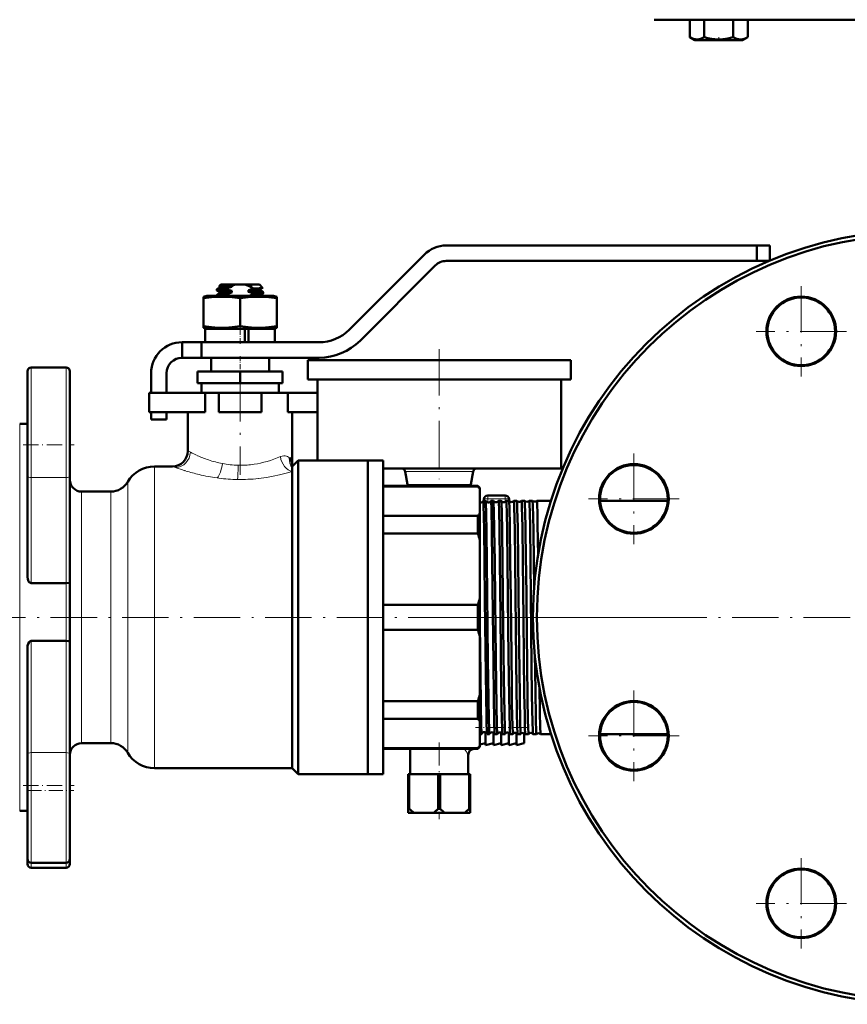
# Model space of a CAD drawing. Extents: x -1768 to 2122, y -1726 to 708.
# Tile 5 of 71: x -1054 to -840, y -359 to -105. Entities that reach past the tile are written whole.
import ezdxf

# ---------------------------------------------------------------- set-up
doc = ezdxf.new("R2010")
doc.units = 0
doc.linetypes.add('DASHDOT', pattern=[18.5, 12, -3, 0.5, -3])

msp = doc.modelspace()

# ---------------------------------------------------------------- linework, layer by layer
at = {"color": 7, "lineweight": 50}
for p, q in [((-890.16, -104.56), (-821.49, -104.56)), ((-880.95, -104.56), (-880.95, -109.1)), ((-877.2, -104.56), (-877.2, -109.1)), ((-869.7, -104.56), (-869.7, -109.1)), ((-865.94, -104.56), (-865.94, -109.09)), ((-865.94, -104.56), (-865.94, -109.09)), ((-880.95, -109.1), (-880.9, -109.13)), ((-879.63, -109.86), (-880.95, -109.1)), ((-879.63, -109.86), (-880.95, -109.1)), ((-867.28, -109.86), (-865.95, -109.09)), ((-867.28, -109.86), (-865.94, -109.09)), ((-865.99, -109.12), (-865.94, -109.09)), ((-879.63, -109.86), (-868.1, -109.86)), ((-868.1, -109.86), (-867.28, -109.86)), ((-949.58, -165.25), (-969.02, -184.69)), ((-863.59, -162.91), (-943.93, -162.91)), ((-863.59, -162.91), (-863.59, -166.91)), ((-860.24, -162.91), (-863.59, -162.91)), ((-860.24, -162.91), (-860.24, -166.82)), ((-943.93, -166.91), (-863.59, -166.91)), ((-860.45, -166.91), (-863.59, -166.91)), ((-966.19, -187.52), (-946.76, -168.08)), ((-1002.24, -173.01), (-1002.6, -173.38)), ((-998.46, -173.01), (-1002.24, -173.01)), ((-998.46, -173.01), (-996.02, -173.01)), ((-992.24, -173.01), (-996.02, -173.01)), ((-992.24, -173.01), (-991.4, -173.85)), ((-1003.24, -174.51), (-1003.24, -174.25)), ((-1003.23, -174.23), (-1002.52, -173.82)), ((-1003.23, -175.73), (-1002.53, -175.32)), ((-1002.54, -174.93), (-1003.22, -174.53)), ((-1002.54, -173.43), (-1002.6, -173.39)), ((-1002.54, -173.42), (-1002.54, -173.84)), ((-1002.54, -174.92), (-1002.54, -175.34)), ((-999.38, -173.31), (-1002.04, -173.31)), ((-1000.77, -174.02), (-1000.77, -174.29)), ((-1000.77, -175.52), (-1000.77, -175.79)), ((-999.38, -173.31), (-999.38, -173.57)), ((-999.38, -174.64), (-999.38, -175.07)), ((-995.1, -173.37), (-995.1, -173.31)), ((-994.09, -173.31), (-995.1, -173.31)), ((-994.09, -173.31), (-995.1, -173.37)), ((-995.1, -173.37), (-994.85, -173.42)), ((-995.1, -174.87), (-995.1, -174.44)), ((-993.71, -175.49), (-993.71, -175.22)), ((-991.96, -174.19), (-991.4, -173.87)), ((-991.96, -175.69), (-991.26, -175.28)), ((-991.94, -174.18), (-991.94, -174.59)), ((-991.25, -174.98), (-991.94, -174.58)), ((-991.24, -175.26), (-991.24, -175)), ((-1005.84, -175.91), (-1006.74, -176.15)), ((-1006.74, -176.55), (-1006.74, -176.15)), ((-1006.74, -176.55), (-1006.74, -183.78)), ((-997.24, -175.91), (-1005.84, -175.91)), ((-1003.24, -175.91), (-1003.24, -175.75)), ((-988.64, -175.91), (-997.24, -175.91)), ((-997.24, -176.55), (-997.24, -183.78)), ((-991.94, -175.68), (-991.94, -175.91)), ((-987.74, -176.15), (-988.64, -175.91)), ((-987.74, -176.15), (-987.74, -176.55)), ((-987.74, -176.55), (-987.74, -183.78)), ((-1006.74, -183.78), (-1006.74, -184.17)), ((-1006.74, -184.17), (-1005.84, -184.41)), ((-997.24, -184.41), (-1006.24, -184.41)), ((-1006.24, -184.41), (-1006.24, -187.91)), ((-996.04, -184.41), (-997.24, -184.41)), ((-996.04, -184.41), (-996.04, -187.91)), ((-995.04, -184.41), (-996.04, -184.41)), ((-995.04, -184.93), (-995.1, -184.94)), ((-995.1, -185.37), (-995.1, -184.94)), ((-995.1, -184.94), (-995.04, -184.94)), ((-995.04, -185.36), (-995.1, -185.37)), ((-995.1, -185.37), (-995.04, -185.38)), ((-988.24, -184.41), (-995.04, -184.41)), ((-995.04, -187.91), (-995.04, -184.41)), ((-988.64, -184.41), (-987.74, -184.17)), ((-988.24, -184.41), (-988.24, -187.91)), ((-987.74, -184.17), (-987.74, -183.78)), ((-1012.24, -187.91), (-1007.24, -187.91)), ((-1012.24, -191.91), (-1012.24, -187.91)), ((-976.8, -187.91), (-1007.24, -187.91)), ((-1007.24, -191.91), (-1007.24, -187.91)), ((-995.04, -186.43), (-995.1, -186.44)), ((-995.1, -186.87), (-995.1, -186.44)), ((-995.1, -186.44), (-995.04, -186.44)), ((-995.04, -186.86), (-995.1, -186.87)), ((-995.1, -186.87), (-995.04, -186.88)), ((-1012.24, -191.91), (-1007.24, -191.91)), ((-1007.24, -191.91), (-976.8, -191.91)), ((-1004.74, -191.91), (-1004.74, -195.51)), ((-1002.96, -191.91), (-997.24, -191.91)), ((-997.24, -191.91), (-991.52, -191.91)), ((-989.74, -191.91), (-989.74, -195.51)), ((-979.74, -192.51), (-945.74, -192.51)), ((-979.74, -192.51), (-979.74, -197.51)), ((-945.74, -192.51), (-911.74, -192.51)), ((-911.74, -192.51), (-911.74, -197.51)), ((-1052.24, -195.43), (-1052.24, -214.43)), ((-1042.24, -194.43), (-1051.24, -194.43)), ((-1041.24, -222.46), (-1041.24, -195.43)), ((-1020.24, -195.91), (-1020.24, -201.01)), ((-1016.24, -201.01), (-1016.24, -195.91)), ((-997.24, -195.51), (-1008.24, -195.51)), ((-1008.24, -198.51), (-1008.24, -195.51)), ((-986.24, -195.51), (-997.24, -195.51)), ((-997.24, -198.51), (-997.24, -195.51)), ((-986.24, -198.51), (-986.24, -195.51)), ((-979.74, -197.51), (-945.74, -197.51)), ((-977.24, -197.51), (-977.24, -218.51)), ((-945.74, -197.51), (-911.74, -197.51)), ((-914.24, -197.51), (-914.24, -220.51)), ((-1020.74, -201.01), (-1006.31, -201.01)), ((-1020.74, -206.01), (-1020.74, -201.01)), ((-997.24, -198.51), (-1008.24, -198.51)), ((-1007.24, -198.51), (-1007.24, -201.01)), ((-1002.74, -201.01), (-1006.31, -201.01)), ((-1006.31, -206.01), (-1006.31, -201.01)), ((-1002.74, -201.01), (-991.74, -201.01)), ((-1002.74, -206.01), (-1002.74, -201.01)), ((-986.24, -198.51), (-997.24, -198.51)), ((-984.91, -201.01), (-991.74, -201.01)), ((-991.74, -206.01), (-991.74, -201.01)), ((-987.24, -201.01), (-987.24, -198.51)), ((-984.91, -206.01), (-984.91, -201.01)), ((-984.91, -201.01), (-977.24, -201.01)), ((-977.24, -206.01), (-977.24, -201.01)), ((-1020.74, -206.01), (-1006.31, -206.01)), ((-1020.24, -206.01), (-1020.24, -207.91)), ((-1016.24, -207.91), (-1016.24, -206.01)), ((-1010.74, -206.01), (-1010.74, -216.01)), ((-1002.74, -206.01), (-991.74, -206.01)), ((-984.91, -206.01), (-977.24, -206.01)), ((-983.74, -206.01), (-983.74, -220.01)), ((-1020.24, -207.91), (-1016.24, -207.91)), ((-1052.24, -209.01), (-1054.24, -209.01)), ((-1052.24, -214.43), (-1052.24, -222.46)), ((-982.24, -218.51), (-983.74, -220.01)), ((-964.24, -218.51), (-982.24, -218.51)), ((-982.24, -218.51), (-982.24, -259.01)), ((-964.24, -259.01), (-964.24, -218.51)), ((-960.24, -218.51), (-964.24, -218.51)), ((-964.24, -218.51), (-964.24, -259.01)), ((-960.24, -218.51), (-960.24, -259.01)), ((-1014.74, -220.01), (-1019.38, -220.01)), ((-983.74, -220.01), (-983.74, -220.39)), ((-983.74, -220.39), (-983.74, -221.34)), ((-983.74, -221.34), (-983.74, -298.01)), ((-960.24, -220.51), (-945.74, -220.51)), ((-954.55, -221.32), (-953.9, -224.7)), ((-945.74, -220.51), (-914.24, -220.51)), ((-936.93, -221.32), (-937.58, -224.7)), ((-1052.24, -248.51), (-1052.24, -222.46)), ((-1041.24, -222.46), (-1041.24, -250.04)), ((-960.24, -225.01), (-935.74, -225.01)), ((-935.74, -225.16), (-960.24, -225.16)), ((-935.74, -225.01), (-935.74, -225.16)), ((-935.24, -225.51), (-935.74, -225.01)), ((-935.24, -225.88), (-935.24, -225.51)), ((-935.24, -232.09), (-935.24, -225.88)), ((-1030.64, -226.51), (-1038.24, -226.51)), ((-933.75, -228.86), (-934.36, -228.86)), ((-934.19, -228.51), (-934.19, -228.86)), ((-933.19, -227.51), (-930.94, -227.51)), ((-931.74, -228.86), (-932.37, -228.86)), ((-930.94, -227.51), (-928.69, -227.51)), ((-929.72, -228.86), (-930.38, -228.86)), ((-927.7, -228.86), (-928.4, -228.86)), ((-927.69, -228.87), (-927.7, -228.86)), ((-927.69, -228.51), (-927.69, -228.87)), ((-926.42, -228.86), (-926.43, -228.87)), ((-925.67, -228.86), (-926.42, -228.86)), ((-925.67, -228.87), (-925.67, -228.86)), ((-924.45, -228.86), (-924.45, -228.86)), ((-923.65, -228.86), (-924.45, -228.86)), ((-923.64, -228.86), (-923.65, -228.86)), ((-922.47, -228.86), (-922.48, -228.86)), ((-921.62, -228.86), (-922.47, -228.86)), ((-921.61, -228.86), (-921.62, -228.86)), ((-920.5, -228.86), (-920.51, -228.86)), ((-916.84, -228.86), (-920.5, -228.86)), ((-886.66, -228.86), (-904.14, -228.86)), ((-960.24, -232.81), (-935.74, -232.81)), ((-935.74, -232.81), (-935.74, -237.35)), ((-935.24, -239.07), (-935.24, -232.09)), ((-935.74, -237.35), (-960.24, -237.35)), ((-935.24, -254.08), (-935.24, -239.07)), ((-921.19, -251.32), (-921.27, -244.56)), ((-1042.24, -250.17), (-1051.24, -250.17)), ((-1041.24, -265.28), (-1041.24, -250.04)), ((-935.24, -259.01), (-935.24, -254.08)), ((-960.24, -255.8), (-935.74, -255.8)), ((-935.74, -255.8), (-935.74, -259.01)), ((-982.24, -259.01), (-982.24, -299.51)), ((-964.24, -299.51), (-964.24, -259.01)), ((-964.24, -259.01), (-964.24, -299.51)), ((-960.24, -259.01), (-960.24, -299.51)), ((-935.74, -259.01), (-935.74, -262.22)), ((-935.24, -263.94), (-935.24, -259.01)), ((-935.74, -262.22), (-960.24, -262.22)), ((-935.24, -278.95), (-935.24, -263.94)), ((-1052.24, -294.4), (-1052.24, -266.93)), ((-1042.24, -265.12), (-1051.24, -265.12)), ((-1041.24, -265.28), (-1041.24, -294.4)), ((-935.24, -285.93), (-935.24, -278.95)), ((-960.24, -280.68), (-935.74, -280.68)), ((-935.74, -280.68), (-935.74, -285.22)), ((-935.74, -285.22), (-960.24, -285.22)), ((-935.24, -292.15), (-935.24, -285.93)), ((-934.76, -289.16), (-935.24, -289.16)), ((-933.74, -288.76), (-933.74, -292.01)), ((-932.74, -289.16), (-933.36, -289.16)), ((-931.74, -288.79), (-931.74, -292.01)), ((-930.73, -289.16), (-931.38, -289.16)), ((-929.74, -288.83), (-929.74, -292.01)), ((-928.71, -289.16), (-929.39, -289.16)), ((-928.7, -289.16), (-928.71, -289.16)), ((-927.74, -288.86), (-927.74, -292.01)), ((-927.41, -289.16), (-927.42, -289.16)), ((-926.69, -289.16), (-927.41, -289.16)), ((-926.68, -289.16), (-926.69, -289.16)), ((-925.74, -288.9), (-925.74, -292.01)), ((-925.43, -289.16), (-925.44, -289.16)), ((-924.66, -289.16), (-925.43, -289.16)), ((-924.66, -289.16), (-924.66, -289.16)), ((-923.74, -288.93), (-923.74, -291.51)), ((-923.46, -289.16), (-923.46, -289.16)), ((-922.63, -289.16), (-923.46, -289.16)), ((-922.63, -289.16), (-922.63, -289.16)), ((-921.49, -289.16), (-921.49, -289.16)), ((-920.6, -289.16), (-921.49, -289.16)), ((-920.6, -289.16), (-920.6, -289.16)), ((-919.52, -289.16), (-919.52, -289.16)), ((-916.84, -289.16), (-919.52, -289.16)), ((-886.66, -289.16), (-904.14, -289.16)), ((-1038.24, -291.51), (-1030.64, -291.51)), ((-935.24, -292.51), (-935.74, -293.01)), ((-933.74, -291.51), (-935.24, -291.89)), ((-935.24, -292.51), (-935.24, -292.15)), ((-931.74, -291.51), (-933.74, -292.01)), ((-929.74, -291.51), (-931.74, -292.01)), ((-927.74, -291.51), (-929.74, -292.01)), ((-925.74, -291.51), (-927.74, -292.01)), ((-923.74, -291.51), (-925.74, -292.01)), ((-1052.24, -294.4), (-1052.24, -302.43)), ((-1041.24, -321.43), (-1041.24, -294.4)), ((-960.24, -292.86), (-935.74, -292.86)), ((-960.24, -293.01), (-935.74, -293.01)), ((-953.24, -293.01), (-953.24, -299.51)), ((-938.24, -294.51), (-938.24, -299.51)), ((-935.74, -292.86), (-935.74, -293.01)), ((-1019.38, -298.01), (-983.74, -298.01)), ((-983.74, -298.01), (-982.24, -299.51)), ((-982.24, -299.51), (-964.24, -299.51)), ((-960.24, -299.51), (-964.24, -299.51)), ((-953.74, -299.51), (-953.74, -308.51)), ((-953.74, -299.51), (-953.5, -299.51)), ((-953.5, -299.51), (-953.5, -308.51)), ((-945.98, -299.51), (-953.5, -299.51)), ((-945.98, -299.51), (-945.98, -308.51)), ((-945.98, -299.51), (-945.5, -299.51)), ((-945.5, -299.51), (-945.5, -308.51)), ((-937.98, -299.51), (-945.5, -299.51)), ((-937.98, -299.51), (-937.98, -308.51)), ((-937.98, -299.51), (-937.74, -299.51)), ((-937.74, -299.51), (-937.74, -308.51)), ((-1052.24, -302.43), (-1052.24, -321.43)), ((-1054.24, -309.01), (-1052.24, -309.01)), ((-953.74, -308.51), (-953.5, -308.51)), ((-953.74, -309.51), (-953.74, -308.51)), ((-953.74, -309.51), (-952.29, -309.51)), ((-947.2, -309.51), (-952.29, -309.51)), ((-947.2, -309.51), (-944.29, -309.51)), ((-945.98, -308.51), (-945.5, -308.51)), ((-939.2, -309.51), (-944.29, -309.51)), ((-939.2, -309.51), (-937.74, -309.51)), ((-937.98, -308.51), (-937.74, -308.51)), ((-937.74, -309.51), (-937.74, -308.51)), ((-1052.24, -321.43), (-1052.24, -322.72)), ((-1051.24, -322.43), (-1042.24, -322.43)), ((-1041.24, -322.72), (-1041.24, -321.43)), ((-1051.24, -323.72), (-1042.24, -323.72))]:
    msp.add_line(p, q, dxfattribs=at)
at = {"color": 7, "linetype": 'DASHDOT', "lineweight": 18, "ltscale": 0.02298}
msp.add_line((-873.45, -109.94), (-873.45, -109.02), dxfattribs=at)
at = {"color": 7, "linetype": 'DASHDOT', "lineweight": 18}
for p, q in [((-852.11, -173.4), (-852.11, -196.8)), ((-840.41, -185.1), (-863.81, -185.1)), ((-945.74, -189.71), (-945.74, -223.31)), ((-997.24, -196.36), (-997.24, -222.16)), ((-895.4, -216.7), (-895.4, -240.1)), ((-883.7, -228.4), (-907.1, -228.4)), ((-923.24, -259.01), (-1067.24, -259.01)), ((-691.49, -259.01), (-951.49, -259.01)), ((-883.12, -259.01), (-925.68, -259.01)), ((-895.4, -277.93), (-895.4, -301.33)), ((-883.7, -289.63), (-907.1, -289.63)), ((-852.11, -321.22), (-852.11, -344.62)), ((-840.41, -332.92), (-863.81, -332.92))]:
    msp.add_line(p, q, dxfattribs=at)
at = {"color": 7, "linetype": 'DASHDOT', "lineweight": 18, "ltscale": 0.019064}
msp.add_line((-997.24, -175.85), (-997.24, -176.61), dxfattribs=at)
at = {"color": 7, "linetype": 'DASHDOT', "lineweight": 18, "ltscale": 0.124063}
msp.add_line((-997.24, -188.33), (-997.24, -183.36), dxfattribs=at)
at = {"color": 7, "linetype": 'DASHDOT', "lineweight": 18, "ltscale": 0.108015}
msp.add_line((-997.24, -191.55), (-997.24, -195.87), dxfattribs=at)
at = {"color": 7, "lineweight": 18}
for p, q in [((-1051.24, -214.43), (-1051.24, -194.43)), ((-1042.24, -194.43), (-1042.24, -222.89)), ((-1054.24, -259.01), (-1054.24, -209.01)), ((-1051.24, -222.89), (-1051.24, -214.43)), ((-1008.26, -217.22), (-1008.25, -217.22)), ((-984.49, -217.8), (-984.46, -217.83)), ((-1019.38, -259.01), (-1019.38, -220.01)), ((-1013.91, -220.31), (-1014.74, -220.01)), ((-1013.81, -220.35), (-1013.91, -220.31)), ((-1011.23, -221.19), (-1011.52, -221.1)), ((-1001.83, -219.29), (-1001.82, -219.29)), ((-993.61, -219.45), (-993.58, -219.45)), ((-936.93, -221.32), (-954.55, -221.32)), ((-1042.24, -222.89), (-1051.24, -222.89)), ((-1051.24, -222.89), (-1051.24, -250.17)), ((-1042.24, -250.17), (-1042.24, -222.89)), ((-1002.74, -223.04), (-1003.17, -222.98)), ((-992.45, -223.12), (-992.53, -223.13)), ((-1026.31, -259.01), (-1026.31, -224.01)), ((-937.58, -224.7), (-953.9, -224.7)), ((-1038.24, -259.01), (-1038.24, -226.51)), ((-1030.64, -226.51), (-1030.64, -259.01)), ((-933.19, -228.38), (-933.19, -227.51)), ((-933.19, -228.38), (-933.19, -229.31)), ((-933.19, -228.38), (-928.69, -228.38)), ((-928.69, -228.38), (-928.69, -227.51)), ((-928.69, -228.38), (-928.69, -229.15)), ((-1042.24, -250.17), (-1042.24, -265.12)), ((-1054.24, -309.01), (-1054.24, -259.01)), ((-1038.24, -291.51), (-1038.24, -259.01)), ((-1030.64, -259.01), (-1030.64, -291.51)), ((-1026.31, -294.01), (-1026.31, -259.01)), ((-1019.38, -298.01), (-1019.38, -259.01)), ((-1051.24, -265.12), (-1051.24, -293.98)), ((-1042.24, -293.98), (-1042.24, -265.12)), ((-1042.24, -293.98), (-1051.24, -293.98)), ((-1051.24, -302.43), (-1051.24, -293.98)), ((-1042.24, -293.98), (-1042.24, -322.43)), ((-1051.24, -322.43), (-1051.24, -302.43)), ((-1051.24, -323.72), (-1051.24, -322.43)), ((-1042.24, -322.43), (-1042.24, -323.72))]:
    msp.add_line(p, q, dxfattribs=at)
at = {"color": 7, "linetype": 'DASHDOT', "lineweight": 18, "ltscale": 0.329999}
for p, q in [((-1053.34, -214.43), (-1040.14, -214.43)), ((-1053.34, -302.43), (-1040.14, -302.43))]:
    msp.add_line(p, q, dxfattribs=at)
at = {"color": 7, "linetype": 'DASHDOT', "lineweight": 18, "ltscale": 0.038426}
msp.add_line((-932.61, -259.01), (-934.15, -259.01), dxfattribs=at)
at = {"color": 7, "linetype": 'DASHDOT', "lineweight": 18, "ltscale": 0.039322}
msp.add_line((-930.59, -259.01), (-932.16, -259.01), dxfattribs=at)
at = {"color": 7, "linetype": 'DASHDOT', "lineweight": 18, "ltscale": 0.040366}
msp.add_line((-928.57, -259.01), (-930.18, -259.01), dxfattribs=at)
at = {"color": 7, "linetype": 'DASHDOT', "lineweight": 18, "ltscale": 0.041531}
msp.add_line((-926.54, -259.01), (-928.2, -259.01), dxfattribs=at)
at = {"color": 7, "linetype": 'DASHDOT', "lineweight": 18, "ltscale": 0.042877}
msp.add_line((-924.51, -259.01), (-926.23, -259.01), dxfattribs=at)
at = {"color": 7, "linetype": 'DASHDOT', "lineweight": 18, "ltscale": 0.044397}
msp.add_line((-922.48, -259.01), (-924.26, -259.01), dxfattribs=at)
at = {"color": 7, "linetype": 'DASHDOT', "lineweight": 18, "ltscale": 0.34502}
msp.add_line((-922.59, -287.51), (-936.39, -287.51), dxfattribs=at)
at = {"color": 7, "linetype": 'DASHDOT', "lineweight": 18, "ltscale": 0.495023}
msp.add_line((-945.74, -291.36), (-945.74, -311.16), dxfattribs=at)
at = {"color": 7, "linetype": 'DASHDOT', "lineweight": 18, "ltscale": 0.300015}
msp.add_line((-1052.24, -303.72), (-1040.24, -303.72), dxfattribs=at)
at = {"color": 7, "lineweight": 50}
for points in [[(-880.95, -109.1), (-880.47, -109.34), (-880.01, -109.53), (-879.59, -109.63), (-879.17, -109.68), (-878.54, -109.63), (-877.9, -109.44), (-877.2, -109.1)], [(-877.2, -109.1), (-876.24, -109.35), (-875.31, -109.53), (-874.47, -109.63), (-873.63, -109.68), (-872.37, -109.63), (-871.09, -109.44), (-869.7, -109.1)], [(-869.7, -109.1), (-869.22, -109.34), (-868.75, -109.52), (-868.33, -109.63), (-867.82, -109.67)], [(-867.82, -109.67), (-867.24, -109.61), (-866.64, -109.43), (-865.94, -109.09)], [(-1000.77, -174.29), (-1002.48, -174.39), (-1003.02, -174.44), (-1003.22, -174.49), (-1003.23, -174.5), (-1003.24, -174.5), (-1003.24, -174.51)], [(-1003.23, -174.23), (-1003.19, -174.22), (-1003.07, -174.19), (-1002.23, -174.11), (-1000.77, -174.02)], [(-1003.23, -175.73), (-1003.19, -175.72), (-1003.07, -175.69), (-1002.23, -175.61), (-1000.77, -175.52)], [(-1002.04, -173.31), (-1002.52, -173.35), (-1002.59, -173.37), (-1002.6, -173.37), (-1002.6, -173.38)], [(-1002.54, -173.42), (-1002.53, -173.42), (-1002.53, -173.41), (-1002.52, -173.4), (-1002.48, -173.38), (-1002.04, -173.31)], [(-1002.54, -174.92), (-1002.54, -174.91), (-1002.53, -174.9), (-1002.51, -174.89), (-1002.3, -174.85), (-1001.81, -174.8), (-999.38, -174.64)], [(-999.38, -173.57), (-1001.19, -173.67), (-1001.87, -173.72), (-1002.41, -173.79), (-1002.5, -173.81), (-1002.53, -173.82)], [(-999.38, -175.07), (-1001.54, -175.19), (-1002.13, -175.25), (-1002.46, -175.3), (-1002.53, -175.32)], [(-995.1, -174.44), (-993.3, -174.35), (-992.31, -174.26), (-992.03, -174.21), (-991.96, -174.19)], [(-991.94, -174.59), (-991.94, -174.59), (-991.94, -174.6), (-991.95, -174.6), (-991.97, -174.61), (-992.18, -174.65), (-992.58, -174.7), (-993.82, -174.79), (-995.1, -174.87)], [(-991.4, -173.86), (-991.43, -173.87), (-991.54, -173.89), (-992.34, -173.94), (-993.73, -174)], [(-993.71, -175.22), (-992, -175.11), (-991.46, -175.06), (-991.27, -175.02), (-991.25, -175.01), (-991.24, -175), (-991.24, -175), (-991.24, -175)], [(-991.26, -175.28), (-991.29, -175.29), (-991.42, -175.32), (-992.26, -175.41), (-993.71, -175.49)], [(-997.24, -176.55), (-999.31, -176.28), (-1001.12, -176.17), (-1002.86, -176.17), (-1004.67, -176.28), (-1006.74, -176.55)], [(-1000.77, -175.79), (-1002.2, -175.87), (-1002.73, -175.91)], [(-987.74, -176.55), (-989.81, -176.28), (-991.62, -176.17), (-993.36, -176.17), (-995.17, -176.28), (-997.24, -176.55)], [(-994.48, -175.91), (-992.79, -175.8), (-992.12, -175.73), (-991.99, -175.7), (-991.96, -175.69)], [(-997.24, -183.78), (-999.31, -184.04), (-1001.12, -184.16), (-1002.86, -184.16), (-1004.67, -184.04), (-1006.74, -183.78)], [(-987.74, -183.78), (-989.81, -184.04), (-991.62, -184.16), (-993.36, -184.16), (-995.17, -184.04), (-997.24, -183.78)], [(-984.46, -217.83), (-984.17, -218.21), (-983.95, -218.67), (-983.82, -219.18), (-983.76, -219.59), (-983.74, -220.01)], [(-934.02, -244.56), (-934.13, -236.31), (-934.19, -233.04), (-934.27, -229.98), (-934.33, -228.99), (-934.35, -228.88), (-934.35, -228.87), (-934.35, -228.86), (-934.35, -228.86), (-934.36, -228.86)], [(-933.41, -244.56), (-933.51, -237.08), (-933.61, -231.8), (-933.68, -229.7), (-933.71, -229.11), (-933.73, -228.92), (-933.74, -228.87)], [(-932.03, -244.56), (-932.13, -236.88), (-932.25, -230.87), (-932.33, -229.09), (-932.36, -228.89), (-932.36, -228.87), (-932.36, -228.86), (-932.37, -228.86), (-932.37, -228.86)], [(-931.39, -244.56), (-931.5, -236.41), (-931.6, -231.34), (-931.66, -229.61), (-931.72, -228.91), (-931.73, -228.87)], [(-930.05, -244.56), (-930.16, -236.29), (-930.26, -231.23), (-930.33, -229.37), (-930.37, -228.92), (-930.37, -228.88), (-930.38, -228.87), (-930.38, -228.86), (-930.38, -228.86), (-930.38, -228.86)], [(-929.37, -244.56), (-929.48, -237.03), (-929.58, -231.49), (-929.64, -229.77), (-929.69, -229), (-929.7, -228.89), (-929.71, -228.87)], [(-928.07, -244.56), (-928.17, -236.91), (-928.27, -231.65), (-928.32, -229.94), (-928.37, -228.98), (-928.39, -228.88), (-928.4, -228.87), (-928.4, -228.86), (-928.4, -228.86), (-928.4, -228.86)], [(-927.35, -244.56), (-927.48, -235.51), (-927.59, -230.6), (-927.64, -229.26), (-927.68, -228.93), (-927.69, -228.88), (-927.69, -228.87)], [(-926.09, -244.56), (-926.2, -236.27), (-926.32, -230.56), (-926.37, -229.24), (-926.41, -228.9), (-926.41, -228.87), (-926.42, -228.87), (-926.42, -228.86), (-926.42, -228.86), (-926.42, -228.86)], [(-925.33, -244.56), (-925.45, -235.69), (-925.55, -230.99), (-925.6, -229.57), (-925.65, -228.96), (-925.66, -228.88), (-925.67, -228.87)], [(-924.11, -244.56), (-924.23, -235.58), (-924.34, -230.51), (-924.4, -229.2), (-924.43, -228.9), (-924.44, -228.87), (-924.44, -228.87), (-924.44, -228.86), (-924.44, -228.86), (-924.45, -228.86)], [(-923.3, -244.56), (-923.43, -235.56), (-923.5, -232.16), (-923.58, -229.54), (-923.62, -228.96), (-923.64, -228.88), (-923.64, -228.87), (-923.64, -228.86)], [(-922.14, -244.56), (-922.26, -235.48), (-922.33, -232.08), (-922.41, -229.51), (-922.45, -228.93), (-922.46, -228.87), (-922.47, -228.86), (-922.47, -228.86), (-922.47, -228.86)], [(-921.27, -244.56), (-921.39, -236.37), (-921.44, -233.11), (-921.53, -230.02), (-921.59, -229.02), (-921.61, -228.89), (-921.61, -228.87), (-921.61, -228.86)], [(-920.19, -242.91), (-920.3, -235.07), (-920.36, -232.08), (-920.42, -229.89), (-920.45, -229.24), (-920.49, -228.9), (-920.49, -228.87), (-920.5, -228.87), (-920.5, -228.86), (-920.5, -228.86), (-920.5, -228.86)], [(-933.37, -289.15), (-933.39, -289.05), (-933.43, -288.53), (-933.5, -286.19), (-933.53, -284.9), (-933.7, -273.73), (-933.91, -254.37), (-934.02, -244.56)], [(-932.74, -289.16), (-932.74, -289.16), (-932.75, -289.16), (-932.75, -289.16), (-932.76, -289.14), (-932.78, -288.98), (-932.85, -287.59), (-932.9, -285.62), (-933, -279.93), (-933.13, -269.9), (-933.41, -244.56)], [(-931.38, -289.15), (-931.4, -289.09), (-931.43, -288.75), (-931.52, -286.25), (-931.64, -279.21), (-931.74, -270.93), (-932.03, -244.56)], [(-930.73, -289.16), (-930.73, -289.16), (-930.73, -289.16), (-930.73, -289.16), (-930.74, -289.15), (-930.75, -289.11), (-930.78, -288.7), (-930.84, -287.29), (-930.96, -281.39), (-931.03, -276.49), (-931.28, -254.86), (-931.39, -244.56)], [(-929.4, -289.16), (-929.4, -289.14), (-929.41, -289.11), (-929.44, -288.87), (-929.49, -287.65), (-929.55, -285.45), (-929.68, -277.82), (-929.89, -258.44), (-930.05, -244.56)], [(-928.71, -289.16), (-928.71, -289.16), (-928.71, -289.16), (-928.71, -289.16), (-928.72, -289.14), (-928.74, -288.98), (-928.81, -287.59), (-928.9, -283.86), (-929.04, -274.62), (-929.19, -261.54), (-929.37, -244.56)], [(-927.42, -289.16), (-927.42, -289.15), (-927.43, -289.12), (-927.45, -288.94), (-927.52, -287.58), (-927.6, -283.83), (-927.74, -274.57), (-927.87, -262.34), (-928.07, -244.56)], [(-926.69, -289.16), (-926.69, -289.16), (-926.69, -289.16), (-926.69, -289.16), (-926.7, -289.15), (-926.7, -289.11), (-926.74, -288.69), (-926.8, -287.29), (-926.92, -281.4), (-926.99, -276.49), (-927.24, -254.13), (-927.35, -244.56)], [(-925.44, -289.16), (-925.44, -289.15), (-925.45, -289.1), (-925.49, -288.76), (-925.54, -287.43), (-925.63, -283.55), (-925.8, -270.56), (-926.09, -244.56)], [(-924.66, -289.16), (-924.66, -289.16), (-924.66, -289.16), (-924.67, -289.16), (-924.67, -289.15), (-924.68, -289.13), (-924.71, -288.87), (-924.74, -288.35), (-924.8, -286.6), (-924.93, -279.11), (-925.15, -260.56), (-925.33, -244.56)], [(-923.46, -289.16), (-923.47, -289.15), (-923.47, -289.13), (-923.49, -288.97), (-923.56, -287.74), (-923.64, -284.15), (-923.73, -278.79), (-923.95, -259.48), (-924.11, -244.56)], [(-922.63, -289.16), (-922.64, -289.16), (-922.64, -289.16), (-922.64, -289.16), (-922.65, -289.14), (-922.67, -288.98), (-922.74, -287.59), (-922.79, -285.62), (-922.89, -279.93), (-923.01, -271.24), (-923.28, -246.59), (-923.3, -244.56)], [(-921.49, -289.16), (-921.5, -289.15), (-921.51, -289.1), (-921.54, -288.77), (-921.57, -288.16), (-921.63, -286.16), (-921.75, -279.03), (-921.85, -271.52), (-922.14, -244.56)], [(-1051.24, -250.17), (-1051.45, -250.13), (-1051.64, -250.03), (-1051.8, -249.88), (-1051.93, -249.71), (-1052.07, -249.43), (-1052.17, -249.12), (-1052.24, -248.51)], [(-1041.24, -250.04), (-1041.24, -250.05), (-1041.25, -250.05), (-1041.26, -250.06), (-1041.33, -250.09), (-1041.57, -250.13), (-1042.24, -250.17)], [(-934.76, -289.16), (-934.76, -289.16), (-934.76, -289.16), (-934.76, -289.16), (-934.77, -289.15), (-934.77, -289.13), (-934.8, -288.84), (-934.88, -286.95), (-934.99, -281.72), (-935.1, -273.73), (-935.24, -261.02)], [(-1052.24, -266.93), (-1052.19, -266.38), (-1052.03, -265.84), (-1051.81, -265.45), (-1051.65, -265.29), (-1051.46, -265.17), (-1051.24, -265.12)], [(-1042.24, -265.12), (-1041.57, -265.16), (-1041.34, -265.21), (-1041.27, -265.24), (-1041.25, -265.25), (-1041.24, -265.27), (-1041.24, -265.28)], [(-920.6, -289.16), (-920.61, -289.16), (-920.61, -289.16), (-920.61, -289.15), (-920.63, -289.07), (-920.68, -288.34), (-920.76, -285.77), (-920.79, -284.37), (-920.96, -272.69), (-921, -268.88)], [(-919.52, -289.16), (-919.52, -289.16), (-919.53, -289.15), (-919.54, -289.08), (-919.58, -288.55), (-919.61, -287.9), (-919.72, -283.07), (-919.81, -277.29)]]:
    msp.add_lwpolyline(points, dxfattribs=at)
at = {"color": 7, "lineweight": 18}
for points in [[(-986.83, -217.48), (-986.38, -217.33), (-985.95, -217.26), (-985.55, -217.28), (-985.27, -217.33), (-985.01, -217.43), (-984.73, -217.59), (-984.49, -217.8)], [(-983.74, -221.34), (-985.31, -221.78), (-987.01, -222.2), (-988.69, -222.55), (-990.45, -222.86), (-992.45, -223.12)]]:
    msp.add_lwpolyline(points, dxfattribs=at)
at = {"color": 7, "lineweight": 50}
for centre, radius in [((-821.49, -259.01), 100), ((-821.49, -259.01), 99), ((-852.11, -185.1), 9), ((-852.11, -185.1), 8.75), ((-895.4, -228.4), 9), ((-895.4, -228.4), 8.75), ((-895.4, -289.63), 9), ((-895.4, -289.63), 8.75), ((-852.11, -332.92), 9), ((-852.11, -332.92), 8.75)]:
    msp.add_circle(centre, radius, dxfattribs=at)
for centre, radius, start, end in [((-943.93, -170.91), 8, 90, 135), ((-943.93, -170.91), 4, 90, 135), ((-996.85, -179.5), 6.68, 103.8972, 112.2168), ((-997.63, -179.5), 6.68, 67.7832, 76.1028), ((-1003.22, -174.25), 0.0203, 109.9063, 167.2623), ((-1003.22, -174.51), 0.0248, 192.3602, 250.3641), ((-1002.6, -173.38), 0.00746, 137.0131, 258.8467), ((-994.77, -190.02), 17.08, 105.6584, 110.5823), ((-996.75, -161.37), 13.53, 252.6988, 258.7974), ((-994.77, -191.52), 17.08, 105.6584, 110.5823), ((-999.38, -158.92), 16.1, 285.4046, 290.5381), ((-997.56, -187.56), 12.93, 72.6833, 79.0623), ((-999.49, -160.1), 16.43, 285.8665, 290.5815), ((-1003.27, -109.8), 64.18, 277.5336, 278.223), ((-999.36, -183.49), 11.03, 59.3221, 65.8829), ((-991.4, -173.86), 0.00656, 271.1593, 39.6335), ((-991.26, -175.26), 0.0248, 289.6359, 347.6398), ((-991.26, -175), 0.0203, 12.7377, 70.0937), ((-1003.22, -175.75), 0.0203, 109.9063, 167.2623), ((-996.13, -160.67), 15.81, 252.9195, 254.5489), ((-976.8, -176.91), 11, 270, 315), ((-1012.24, -195.91), 8, 90, 180), ((-976.8, -176.91), 15, 270, 315), ((-1012.24, -195.91), 4, 90, 180), ((-1051.24, -195.43), 1, 90, 180), ((-1042.24, -195.43), 1, 0, 90), ((-1014.74, -216.01), 4, 270, 360), ((-1019.38, -228.01), 8, 90, 150), ((-955.54, -221.51), 1, 11, 90), ((-935.94, -221.51), 1, 90, 169), ((-1038.24, -223.51), 3, 180, 270), ((-1030.64, -221.51), 5, 270, 330), ((-952.92, -224.51), 1, 191, 210), ((-938.56, -224.51), 1, 330, 349), ((-943.43, -231.09), 9.71, 32.4772, 37.6198), ((-895.4, -228.4), 8.75, 163.6447, 173.8521), ((-935.06, -228.61), 0.742, 266.5625, 339.3988), ((-934.35, -228.88), 0.0165, 117.6452, 173.7408), ((-933.19, -228.51), 1, 90, 180), ((-933.76, -228.87), 0.013, 10.0391, 67.161), ((-933.06, -228.58), 0.742, 203.2577, 266.8341), ((-933.06, -228.58), 0.743, 266.5951, 336.7309), ((-932.36, -228.87), 0.0127, 112.7397, 170.154), ((-931.74, -228.87), 0.0106, 13.8716, 71.3965), ((-931.06, -228.54), 0.743, 206.0675, 266.8017), ((-931.06, -228.54), 0.743, 266.6177, 333.9285), ((-930.38, -228.87), 0.0102, 108.4854, 166.2273), ((-929.72, -228.87), 0.00882, 18.032, 74.9287), ((-929.06, -228.51), 0.743, 208.9859, 266.785), ((-929.06, -228.51), 0.744, 266.6422, 331.0086), ((-928.69, -228.51), 1, 0, 90), ((-928.4, -228.87), 0.0085, 105.005, 162.0686), ((-927.06, -228.47), 0.744, 212.0215, 266.7687), ((-927.06, -228.47), 0.744, 266.6533, 327.981), ((-925.06, -228.44), 0.744, 215.1709, 266.7574), ((-925.06, -228.44), 0.745, 266.6688, 324.8269), ((-923.06, -228.4), 0.745, 218.471, 266.7494), ((-923.06, -228.4), 0.745, 266.6826, 321.5263), ((-921.06, -228.37), 0.745, 221.9387, 266.7338), ((-921.06, -228.37), 0.745, 266.6836, 318.0709), ((-935.06, -228.61), 0.747, 256.0014, 266.7107), ((-943.43, -226.88), 9.71, 322.3802, 327.5228), ((-969.15, -247.98), 35.06, 14.7323, 17.6624), ((-969.15, -245.16), 35.06, 342.3376, 345.2677), ((-969.15, -272.86), 35.06, 14.7323, 17.6624), ((-969.15, -270.04), 35.06, 342.3376, 345.2677), ((-943.43, -291.14), 9.71, 32.4772, 37.6198), ((-934.76, -289.15), 0.0148, 295.1412, 351.8651), ((-934.06, -289.43), 0.742, 89.0611, 158.0721), ((-934.06, -289.43), 0.742, 21.8913, 89.3357), ((-933.36, -289.15), 0.0144, 188.0011, 244.8198), ((-932.06, -289.46), 0.743, 89.0868, 155.3262), ((-932.75, -289.15), 0.0119, 291.0138, 348.3596), ((-932.06, -289.46), 0.742, 24.6329, 89.3059), ((-931.37, -289.15), 0.0113, 191.7846, 249.4823), ((-930.73, -289.15), 0.00951, 286.6083, 343.7304), ((-930.06, -289.5), 0.743, 89.1094, 152.4861), ((-930.06, -289.5), 0.743, 27.4945, 89.2775), ((-929.39, -289.15), 0.00926, 195.8285, 253.415), ((-928.06, -289.53), 0.744, 89.1359, 149.5019), ((-928.06, -289.53), 0.744, 30.4735, 89.2647), ((-926.06, -289.57), 0.744, 89.1425, 146.4139), ((-926.06, -289.57), 0.744, 33.566, 89.242), ((-924.06, -289.6), 0.745, 89.1588, 143.1874), ((-924.06, -289.6), 0.745, 36.7959, 89.2349), ((-922.06, -289.64), 0.745, 89.1654, 139.8129), ((-922.06, -289.64), 0.745, 40.1743, 89.2253), ((-920.06, -289.68), 0.745, 89.1726, 136.2438), ((-920.06, -289.68), 0.745, 43.7378, 89.2165), ((-1038.24, -294.51), 3, 90, 180), ((-1030.64, -296.51), 5, 30, 90), ((-943.43, -286.93), 9.71, 322.3802, 327.5228), ((-1019.38, -290.01), 8, 210, 270), ((-936.74, -294.51), 1.5, 90, 180), ((-946.52, -301.31), 10.02, 225.9051, 234.8938), ((-952.96, -301.31), 10.02, 305.1062, 314.0949), ((-938.52, -301.31), 10.02, 225.9051, 234.8938), ((-944.96, -301.31), 10.02, 305.1062, 314.0949), ((-1051.24, -321.43), 1, 180, 270), ((-1051.24, -322.72), 1, 180, 270), ((-1042.24, -321.43), 1, 270, 0), ((-1042.24, -322.72), 1, 270, 0)]:
    msp.add_arc(centre, radius, start, end, dxfattribs=at)
at = {"color": 7, "lineweight": 18}
for centre, radius, start, end in [((-1003.82, -203.76), 14.07, 240.5599, 243.5271), ((-991.82, -179.79), 40.88, 243.4383, 246.284), ((-994.79, -186.98), 33.11, 246.0145, 251.2602), ((-996.44, -191.94), 27.87, 251.2071, 258.8605), ((-991.86, -157.96), 66.14, 250.6172, 252.704), ((-995.09, -168.19), 55.41, 253.0625, 256.6919), ((-997.28, -195.35), 24.36, 259.2698, 268.9287), ((-997.19, -194.02), 25.69, 268.7901, 269.8962), ((-997.14, -195.99), 23.73, 269.7459, 278.5489), ((-996.48, -174.32), 49.12, 256.6244, 262.172), ((-997.24, -179.22), 44.17, 262.8469, 269.1715), ((-997.22, -179.43), 43.96, 269.1384, 276.1259), ((-907.58, -274.56), 36.58, 210.2967, 213.0575)]:
    msp.add_arc(centre, radius, start, end, dxfattribs=at)
for centre, major_axis, ratio, start_param, end_param in [((-1013.91, -216.34), (-1.46, -3.73), 0.945613, 0.39171, 1.924602), ((-977.08, -143.21), (-26.27, -75.47), 0.479604, 0.250036, 0.408154), ((-983.74, -217.48), (1.24, -3.8), 0.75544, 4.471603, 5.876861), ((-980.71, -217.8), (-2.44, -3.17), 0.915708, 5.326005, 6.056427), ((-1003.17, -219.29), (-0.59, -3.96), 0.335677, 0.418583, 1.620882), ((-997.88, -219.73), (-0.07, -4), 0.036759, 0.419142, 1.571398), ((-1051.24, -222.46), (1, 0), 0.422618, 3.141593, 4.712389), ((-1042.24, -222.46), (-1, 0), 0.422618, 1.570796, 3.141593), ((-933.19, -228.51), (-1, 0), 0.132164, 4.712389, 6.283185), ((-928.69, -228.51), (1, 0), 0.132164, 0, 1.570796), ((-1051.24, -294.4), (-1, 0), 0.422618, 4.712389, 6.283185), ((-1042.24, -294.4), (1, 0), 0.422618, 0, 1.570796)]:
    msp.add_ellipse(centre, major_axis=major_axis, ratio=ratio, start_param=start_param, end_param=end_param, dxfattribs=at)

doc.saveas('drawing.dxf')
